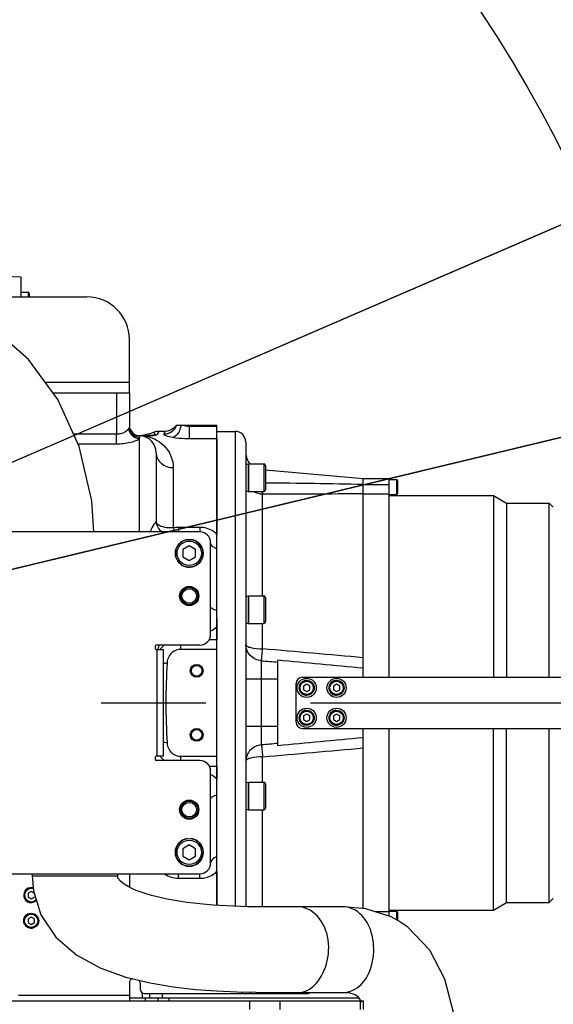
# Model space of a CAD drawing. Header units: millimetres. Extents: x 0 to 11890, y 0 to 8410.
# Tile 58 of 103: x 7374 to 7624, y 2128 to 2588. Entities that reach past the tile are written whole.
import ezdxf

# ---------------------------------------------------------------- set-up
doc = ezdxf.new("R2010")
doc.units = ezdxf.units.MM
doc.header["$LTSCALE"] = 653.95
doc.linetypes.add('CENTER', pattern=[0.6, 0.375, -0.075, 0.075, -0.075])
doc.layers.get('0').update_dxf_attribs({"linetype": 'CONTINUOUS'})
for name, color, linetype in [('304103000001_DXF_AXIS', 7, 'CONTINUOUS'), ('304103000008DXF_CONTINUOUS_LINE', 7, 'CONTINUOUS'), ('304103000009DXF_CONTINUOUS_LINE', 7, 'CONTINUOUS'), ('304104000040DXF_CONTINUOUS_LINE', 7, 'CONTINUOUS'), ('304105000043DXF_CONTINUOUS_LINE', 7, 'CONTINUOUS'), ('304105000044DXF_CONTINUOUS_LINE', 7, 'CONTINUOUS'), ('304105000045DXF_CONTINUOUS_LINE', 7, 'CONTINUOUS'), ('304105000047DXF_CONTINUOUS_LINE', 7, 'CONTINUOUS'), ('304105000049DXF_CONTINUOUS_LINE', 7, 'CONTINUOUS'), ('304110000233DXF_CONTINUOUS_LINE', 7, 'CONTINUOUS'), ('501023000016DXF_CONTINUOUS_LINE', 7, 'CONTINUOUS'), ('501023000020DXF_CONTINUOUS_LINE', 7, 'CONTINUOUS'), ('501023000047DXF_CONTINUOUS_LINE', 7, 'CONTINUOUS'), ('501023000050DXF_CONTINUOUS_LINE', 7, 'CONTINUOUS'), ('501023000231DXF_CONTINUOUS_LINE', 7, 'CONTINUOUS'), ('504001000007DXF_CONTINUOUS_LINE', 7, 'CONTINUOUS'), ('604006000001DXF_CONTINUOUS_LINE', 7, 'CONTINUOUS'), ('604006000004DXF_CONTINUOUS_LINE', 7, 'CONTINUOUS'), ('R50-1TANHUANDXF_CONTINUOUS_LINE', 7, 'CONTINUOUS'), ('运动范围_DXF_DIMENSION', 7, 'CONTINUOUS')]:
    doc.layers.add(name, color=color, linetype=linetype)
doc.styles.get("Standard").update_dxf_attribs({"font": 'txt', "width": 0.7})
doc.dimstyles.new('DIMSTYLE_6', dxfattribs={"dimtxt": 100, "dimasz": 60, "dimexe": 2, "dimexo": 0.2, "dimtad": 1, "dimdsep": 46, "dimtxsty": 'Standard', "dimblk": '_FILLED', "dimblk1": '_FILLED', "dimblk2": '_FILLED', "dimcen": 0.09, "dimclrt": 5, "dimazin": 2, "dimtp": 0.01, "dimtm": 0.01, "dimtfac": 1, "dimtofl": 0, "dimtmove": 0, "dimatfit": 3, "dimldrblk": '_FILLED', "dimfxl": 0, "dimtolj": 1, "dimarcsym": 0})

# ---------------------------------------------------------------- blocks, each defined once
blk = doc.blocks.new('_FILLED')
at = {"color": 0, "linetype": 'ByBlock'}
blk.add_solid([(0, 0), (-1, 0.1167), (-1, -0.1167)], dxfattribs=at)
blk = doc.blocks.new('*D32')
at = {"layer": '运动范围_DXF_DIMENSION', "color": 2, "linetype": 'Continuous', "transparency": 16777216}
for p, q in [((7110.32, 2268.78), (8176.66, 2729.53)), ((7641.5, 2498.29), (7110.32, 2268.78)), ((7641.5, 2498.29), (7641.5, 2498.29))]:
    blk.add_line(p, q, dxfattribs=at)
at = {"layer": '运动范围_DXF_DIMENSION', "color": 2, "linetype": 'Continuous', "transparency": 16777216, "xscale": 60, "yscale": 60, "zscale": 60, "rotation": 203.3686413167}
blk.add_blockref('_FILLED', (7641.5, 2498.29), dxfattribs=at)
blk = doc.blocks.new('*D33')
at = {"layer": '运动范围_DXF_DIMENSION', "color": 2, "linetype": 'Continuous', "transparency": 16777216}
for p, q in [((7110.32, 2268.78), (9496.4, 2841.39)), ((9066.77, 2738.28), (7110.32, 2268.78)), ((9066.77, 2738.28), (9066.77, 2738.28))]:
    blk.add_line(p, q, dxfattribs=at)
at = {"layer": '运动范围_DXF_DIMENSION', "color": 2, "linetype": 'Continuous', "transparency": 16777216, "xscale": 60, "yscale": 60, "zscale": 60, "rotation": 193.4941138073}
blk.add_blockref('_FILLED', (9066.77, 2738.28), dxfattribs=at)

msp = doc.modelspace()

# ---------------------------------------------------------------- linework, layer by layer
at = {"color": 2, "linetype": 'Continuous'}
msp.add_circle((7110.316, 2268.777), 578.65, dxfattribs=at)
at = {"layer": '304103000001_DXF_AXIS', "color": 7, "linetype": 'CENTER'}
msp.add_line((6333.501, 2268.777), (8534.198, 2268.777), dxfattribs=at)
at = {"layer": '304103000008DXF_CONTINUOUS_LINE', "color": 9, "linetype": 'Continuous'}
for p, q in [((7419.816, 2413.777), (7419.818, 2394.61)), ((7466.816, 2398.114), (7453.815, 2398.114)), ((7453.816, 2398.777), (7453.816, 2392.279)), ((7399.531, 2394.61), (7419.818, 2394.61)), ((7419.816, 2389.989), (7419.816, 2394.61)), ((7430.316, 2392.298), (7430.316, 2348.777)), ((7430.624, 2392.938), (7430.624, 2393.771)), ((7432.48, 2393.695), (7432.227, 2393.708)), ((7433.133, 2393.661), (7433.041, 2393.666)), ((7466.816, 2392.279), (7453.816, 2392.279)), ((7401.602, 2389.989), (7419.816, 2389.989)), ((7446.316, 2378.844), (7446.318, 2350.623)), ((7458.816, 2350.897), (7448.816, 2350.897)), ((7448.816, 2350.897), (7448.816, 2348.777)), ((7458.816, 2350.897), (7458.816, 2348.777)), ((7439.764, 2295.782), (7439.64, 2295.39)), ((7449.816, 2293.777), (7449.816, 2295.777)), ((7463.189, 2298.379), (7466.816, 2298.379)), ((7449.816, 2241.777), (7449.816, 2243.777)), ((7463.189, 2239.176), (7466.816, 2239.176)), ((7448.816, 2186.657), (7448.816, 2188.777)), ((7458.816, 2186.657), (7458.816, 2188.777)), ((7448.816, 2186.657), (7458.816, 2186.657)), ((7431.816, 2133.07), (7431.816, 2130.777)), ((7435.316, 2130.777), (7435.316, 2132.777))]:
    msp.add_line(p, q, dxfattribs=at)
at = {"layer": '304103000008DXF_CONTINUOUS_LINE', "color": 7, "linetype": 'Continuous'}
for p, q in [((7425.816, 2413.777), (7425.816, 2397.851)), ((7447.814, 2398.772), (7447.816, 2398.777)), ((7447.816, 2398.777), (7466.816, 2398.777)), ((7466.816, 2174.011), (7466.816, 2398.777)), ((7433.119, 2393.777), (7430.594, 2393.777)), ((7442.541, 2395.777), (7439.546, 2395.777)), ((7438.316, 2385.777), (7438.316, 2353.815)), ((7466.816, 2293.777), (7449.816, 2293.777)), ((7449.816, 2243.777), (7466.816, 2243.777)), ((7425.816, 2130.777), (7441.316, 2130.777)), ((7441.316, 2130.777), (7441.316, 2132.777))]:
    msp.add_line(p, q, dxfattribs=at)
msp.add_lwpolyline([(7447.812, 2398.777), (7446.789, 2397.466), (7445.246, 2396.384), (7443.443, 2395.834), (7442.617, 2395.777)], dxfattribs=at)
for centre, radius in [((7453.816, 2318.777), 4), ((7453.816, 2318.777), 3.4), ((7457.316, 2283.777), 3), ((7457.316, 2283.777), 2.5), ((7457.316, 2253.777), 3), ((7457.316, 2253.777), 2.5), ((7453.816, 2218.777), 4), ((7453.816, 2218.777), 3.4)]:
    msp.add_circle(centre, radius, dxfattribs=at)
for centre, radius, start, end in [((7430.816, 2398.768), 5, 197.55914, 267.79577), ((7427.546, 2423.777), 30, 274.39728, 288.92473), ((7430.316, 2385.777), 8, 0, 86.65381), ((7439.546, 2388.777), 7, 90, 108.92474), ((7444.316, 2353.815), 6, 180, 237.10946), ((7449.816, 2287.777), 6, 90, 130.76149), ((7449.816, 2249.777), 6, 229.23851, 270)]:
    msp.add_arc(centre, radius, start, end, dxfattribs=at)
at = {"layer": '304103000008DXF_CONTINUOUS_LINE', "color": 9, "linetype": 'Continuous'}
for centre, radius, start, end in [((7428.268, 2308.321), 85.478, 86.79897, 87.17583), ((7430.323, 2376.964), 16.931, 78.12575, 80.44668), ((7448.819, 2339.371), 11.527, 90.01372, 102.5299), ((7144.599, 2389.172), 309.587, 342.05339, 342.36673), ((7449.474, 2286.496), 11.79, 127.45562, 136.96484), ((7449.35, 2286.62), 11.615, 136.99426, 141.57189), ((7449.35, 2250.934), 11.615, 218.42811, 223.00575), ((7449.474, 2251.058), 11.79, 223.03517, 232.54438)]:
    msp.add_arc(centre, radius, start, end, dxfattribs=at)
for points, knots in [([(7419.818, 2394.61), (7420.479, 2394.61), (7422.576, 2394.889), (7424.715, 2395.939), (7425.544, 2397.15)], [0, 0, 0, 0, 0.3104851, 1, 1, 1, 1]), ([(7425.544, 2397.15), (7425.623, 2397.266), (7425.753, 2397.485), (7425.816, 2397.738), (7425.816, 2397.851)], [0, 0, 0, 0, 0.5542438, 1, 1, 1, 1]), ([(7430.316, 2392.298), (7429.118, 2392.386), (7426.721, 2393.529), (7425.63, 2395.939), (7425.544, 2397.15)], [0, 0, 0, 0, 0.4973387, 1, 1, 1, 1]), ([(7430.624, 2392.938), (7429.383, 2392.985), (7426.848, 2394.058), (7425.816, 2396.623), (7425.816, 2397.851)], [0, 0, 0, 0, 0.5029137, 1, 1, 1, 1]), ([(7447.816, 2398.777), (7447.472, 2397.563), (7445.925, 2395.295), (7443.314, 2394.467), (7442.044, 2394.475)], [0, 0, 0, 0, 0.4983775, 1, 1, 1, 1]), ([(7449.899, 2398.777), (7449.824, 2398.08), (7449.332, 2395.765), (7447.65, 2393.312), (7445.981, 2392.913)], [0, 0, 0, 0, 0.2899911, 1, 1, 1, 1]), ([(7453.815, 2398.114), (7452.785, 2398.114), (7451.445, 2398.274), (7450.177, 2398.674), (7449.899, 2398.777)], [0, 0, 0, 0, 0.7761626, 1, 1, 1, 1]), ([(7419.816, 2389.989), (7421.975, 2389.988), (7425.543, 2390.438), (7429.139, 2391.445), (7430.316, 2392.298)], [0, 0, 0, 0, 0.5975787, 1, 1, 1, 1]), ([(7430.316, 2392.298), (7430.405, 2392.403), (7430.55, 2392.596), (7430.624, 2392.835), (7430.624, 2392.938)], [0, 0, 0, 0, 0.5712462, 1, 1, 1, 1]), ([(7431.395, 2393.748), (7431.265, 2393.754), (7431.007, 2393.765), (7430.749, 2393.772), (7430.62, 2393.774)], [0, 0, 0, 0, 0.501354, 1, 1, 1, 1]), ([(7432.227, 2393.708), (7432.088, 2393.715), (7431.811, 2393.728), (7431.533, 2393.742), (7431.395, 2393.748)], [0, 0, 0, 0, 0.5006704, 1, 1, 1, 1]), ([(7433.041, 2393.666), (7433.038, 2393.694), (7433.03, 2393.721), (7433.027, 2393.777), (7433.017, 2393.777)], [0, 0, 0, 0, 0.7340174, 1, 1, 1, 1]), ([(7437.276, 2395.399), (7437.427, 2394.942), (7438.456, 2393.885), (7436.959, 2394.001), (7435.982, 2393.823), (7434.655, 2393.809), (7433.623, 2393.787), (7433.119, 2393.777)], [0, 0, 0, 0, 0.2325914, 0.3840028, 0.4948955, 0.756418, 1, 1, 1, 1]), ([(7433.133, 2393.661), (7433.131, 2393.69), (7433.121, 2393.717), (7433.129, 2393.776), (7433.119, 2393.777)], [0, 0, 0, 0, 0.7405378, 1, 1, 1, 1]), ([(7433.807, 2393.533), (7437.253, 2392.808), (7443.719, 2389.156), (7446.316, 2382.147), (7446.316, 2378.844)], [0, 0, 0, 0, 0.5159759, 1, 1, 1, 1]), ([(7439.546, 2395.777), (7439.296, 2395.123), (7438.52, 2393.636), (7436.9, 2393.82), (7436.178, 2393.765)], [0, 0, 0, 0, 0.4917794, 1, 1, 1, 1]), ([(7445.981, 2392.912), (7444.965, 2393.093), (7443.924, 2393.304), (7441.928, 2394.083), (7442.044, 2394.475)], [0, 0, 0, 0, 0.716486, 1, 1, 1, 1]), ([(7442.044, 2394.475), (7442.101, 2394.667), (7442.276, 2395.104), (7442.432, 2395.574), (7442.616, 2395.777)], [0, 0, 0, 0, 0.4234597, 1, 1, 1, 1]), ([(7453.816, 2392.279), (7453.111, 2392.279), (7450.49, 2392.334), (7447.868, 2392.577), (7445.981, 2392.912)], [0, 0, 0, 0, 0.2690871, 1, 1, 1, 1]), ([(7438.316, 2385.777), (7438.316, 2383.966), (7440.304, 2380.083), (7444.313, 2378.844), (7446.316, 2378.844)], [0, 0, 0, 0, 0.4748135, 1, 1, 1, 1]), ([(7438.316, 2353.814), (7438.316, 2353.598), (7437.888, 2353.055), (7436.751, 2351.577), (7435.881, 2350.027), (7435.447, 2348.804)], [0, 0, 0, 0, 0.1119462, 0.3269714, 1, 1, 1, 1]), ([(7446.318, 2350.623), (7445.288, 2350.562), (7442.601, 2350.574), (7438.316, 2351.882), (7438.316, 2353.815)], [0, 0, 0, 0, 0.3482937, 1, 1, 1, 1]), ([(7466.816, 2347.603), (7466.328, 2348.097), (7464.078, 2349.981), (7461.047, 2350.896), (7458.816, 2350.897)], [0, 0, 0, 0, 0.2374266, 1, 1, 1, 1]), ([(7446.83, 2349.507), (7446.905, 2349.37), (7447.045, 2349.133), (7447.214, 2348.913), (7447.298, 2348.828)], [0, 0, 0, 0, 0.5648858, 1, 1, 1, 1]), ([(7466.816, 2340.853), (7466.387, 2340.992), (7465.083, 2341.506), (7463.816, 2342.792), (7463.816, 2343.782)], [0, 0, 0, 0, 0.3132376, 1, 1, 1, 1]), ([(7466.816, 2312.018), (7466.396, 2312.1), (7465.344, 2312.361), (7463.816, 2313.02), (7463.816, 2313.776)], [0, 0, 0, 0, 0.3613381, 1, 1, 1, 1]), ([(7443.584, 2287.543), (7443.493, 2287.497), (7442.927, 2287.292), (7442.328, 2287.206), (7441.834, 2287.143)], [0, 0, 0, 0, 0.1705883, 1, 1, 1, 1]), ([(7441.834, 2250.411), (7442.028, 2250.387), (7442.618, 2250.295), (7443.223, 2250.191), (7443.584, 2250.011)], [0, 0, 0, 0, 0.3264179, 1, 1, 1, 1]), ([(7466.816, 2225.538), (7466.396, 2225.455), (7465.344, 2225.194), (7463.816, 2224.535), (7463.816, 2223.779)], [0, 0, 0, 0, 0.3613334, 1, 1, 1, 1]), ([(7466.816, 2196.721), (7466.387, 2196.581), (7465.083, 2196.065), (7463.816, 2194.779), (7463.816, 2193.789)], [0, 0, 0, 0, 0.3132519, 1, 1, 1, 1]), ([(7458.816, 2186.657), (7459.594, 2186.657), (7462.516, 2186.945), (7465.305, 2188.422), (7466.816, 2189.951)], [0, 0, 0, 0, 0.2655111, 1, 1, 1, 1])]:
    msp.add_open_spline(points, degree=3, knots=knots, dxfattribs=at)
for points in [[(7436.178, 2393.765), (7435.165, 2393.69), (7434.149, 2393.663), (7433.133, 2393.661)], [(7446.316, 2350.623), (7446.468, 2350.243), (7446.633, 2349.866), (7446.83, 2349.507)], [(7463.839, 2302.402), (7464.935, 2302.94), (7465.958, 2303.669), (7466.816, 2304.538)], [(7466.816, 2233.016), (7465.958, 2233.885), (7464.935, 2234.615), (7463.839, 2235.152)], [(7442.23, 2188.747), (7444.105, 2187.409), (7446.513, 2186.658), (7448.816, 2186.657)]]:
    msp.add_open_spline(points, degree=3, dxfattribs=at)
at = {"layer": '304103000008DXF_CONTINUOUS_LINE', "color": 7, "linetype": 'Continuous'}
for points in [[(7443.584, 2287.543), (7443.658, 2289.311), (7444.558, 2291.166), (7445.899, 2292.322)], [(7445.899, 2245.233), (7444.558, 2246.388), (7443.658, 2248.243), (7443.584, 2250.011)]]:
    msp.add_open_spline(points, degree=3, dxfattribs=at)
msp.add_open_spline([(7443.584, 2250.011), (7443.328, 2256.264), (7442.697, 2268.777), (7443.328, 2281.29), (7443.584, 2287.543)], degree=3, knots=[0, 0, 0, 0, 0.5, 1, 1, 1, 1], dxfattribs=at)
at = {"layer": '304103000009DXF_CONTINUOUS_LINE', "color": 7, "linetype": 'Continuous'}
for p, q in [((7466.816, 2395.777), (7475.316, 2395.777)), ((7466.816, 2392.279), (7466.816, 2347.603)), ((7480.316, 2390.777), (7480.316, 2173.4)), ((7489.516, 2377.784), (7535.316, 2373.777)), ((7535.316, 2280.777), (7535.316, 2373.777)), ((7466.816, 2308.403), (7466.816, 2298.379)), ((7495.316, 2248.867), (7495.316, 2288.688)), ((7535.316, 2172.449), (7535.316, 2256.777)), ((7466.816, 2239.176), (7466.816, 2233.017)), ((7466.816, 2189.957), (7466.816, 2174.011))]:
    msp.add_line(p, q, dxfattribs=at)
at = {"layer": '304103000009DXF_CONTINUOUS_LINE', "color": 9, "linetype": 'Continuous'}
for p, q in [((7475.316, 2395.777), (7475.316, 2173.561)), ((7488.177, 2318.903), (7488.177, 2366.379)), ((7488.177, 2294.059), (7488.177, 2305.903)), ((7487.619, 2249.061), (7487.619, 2288.493)), ((7495.316, 2279.777), (7480.316, 2279.777)), ((7480.316, 2257.777), (7495.316, 2257.777)), ((7488.177, 2231.651), (7488.177, 2243.495)), ((7488.177, 2173.269), (7488.177, 2218.651))]:
    msp.add_line(p, q, dxfattribs=at)
at = {"layer": '304103000009DXF_CONTINUOUS_LINE', "color": 7, "linetype": 'Continuous'}
for centre, radius, start, end in [((7475.316, 2390.777), 5, 0, 90), ((7488.316, 2385.92), 8, 180, 221.75584), ((6816.872, -5210.178), 7529.493, 84.524661, 84.8303599), ((6816.825, 9748.256), 7530.019, 275.1696441, 275.4753217)]:
    msp.add_arc(centre, radius, start, end, dxfattribs=at)
at = {"layer": '304103000009DXF_CONTINUOUS_LINE', "color": 9, "linetype": 'Continuous'}
for centre, radius, start, end in [((7455.445, -1393.235), 3765.008, 88.784423, 89.48149), ((7565.841, -14459.324), 16825.882, 90.1039431, 90.2644646), ((6401.857, -10156.874), 12498.233, 84.7967212, 85.0136812), ((6401.578, 14697.562), 12501.379, 274.9863461, 275.2032515)]:
    msp.add_arc(centre, radius, start, end, dxfattribs=at)
for points in [[(7488.177, 2366.379), (7486.752, 2366.403), (7485.287, 2366.82), (7484.068, 2367.56)], [(7487.619, 2288.493), (7490.185, 2288.264), (7492.751, 2288.036), (7495.316, 2287.808)], [(7495.316, 2249.746), (7492.751, 2249.518), (7490.185, 2249.29), (7487.619, 2249.061)]]:
    msp.add_open_spline(points, degree=3, dxfattribs=at)
for points, knots in [([(7487.932, 2367.55), (7487.95, 2367.424), (7488.012, 2367.031), (7488.07, 2366.629), (7488.177, 2366.379)], [0, 0, 0, 0, 0.3178452, 1, 1, 1, 1]), ([(7487.619, 2288.493), (7485.711, 2288.651), (7481.915, 2290.33), (7480.316, 2294.216), (7480.316, 2296.065)], [0, 0, 0, 0, 0.508628, 1, 1, 1, 1]), ([(7480.316, 2296.065), (7480.316, 2295.744), (7481.175, 2295.031), (7483.761, 2294.309), (7486.311, 2294.068), (7488.177, 2294.059)], [0, 0, 0, 0, 0.115128, 0.3319999, 1, 1, 1, 1]), ([(7487.619, 2288.493), (7487.747, 2289.19), (7487.851, 2291.058), (7488.049, 2292.91), (7488.177, 2294.059)], [0, 0, 0, 0, 0.3798763, 1, 1, 1, 1]), ([(7487.619, 2249.061), (7485.711, 2248.903), (7481.915, 2247.224), (7480.316, 2243.339), (7480.316, 2241.489)], [0, 0, 0, 0, 0.508628, 1, 1, 1, 1]), ([(7487.619, 2249.061), (7487.747, 2248.365), (7487.851, 2246.497), (7488.049, 2244.644), (7488.177, 2243.495)], [0, 0, 0, 0, 0.3798762, 1, 1, 1, 1]), ([(7488.177, 2243.495), (7486.311, 2243.487), (7483.761, 2243.245), (7481.175, 2242.523), (7480.316, 2241.811), (7480.316, 2241.489)], [0, 0, 0, 0, 0.6680001, 0.884872, 1, 1, 1, 1])]:
    msp.add_open_spline(points, degree=3, knots=knots, dxfattribs=at)
at = {"layer": '304104000040DXF_CONTINUOUS_LINE', "color": 7, "linetype": 'Continuous'}
for p, q in [((7535.316, 2373.777), (7547.316, 2373.777)), ((7535.316, 2289.857), (7535.316, 2373.777)), ((7547.316, 2373.777), (7547.316, 2280.777)), ((7547.316, 2365.777), (7596.254, 2365.777)), ((7596.254, 2365.777), (7602.316, 2362.277)), ((7596.254, 2365.777), (7596.254, 2280.777)), ((7602.316, 2362.277), (7622.316, 2362.277)), ((7602.316, 2362.277), (7602.316, 2280.777)), ((7624.316, 2360.277), (7622.316, 2362.277)), ((7622.316, 2280.777), (7622.316, 2362.277)), ((7547.316, 2256.777), (7547.316, 2168.899)), ((7596.254, 2171.777), (7596.254, 2256.777)), ((7602.316, 2175.277), (7602.316, 2256.777)), ((7622.316, 2175.277), (7622.316, 2256.777)), ((7535.316, 2172.449), (7535.316, 2247.698)), ((7596.254, 2171.777), (7602.316, 2175.277)), ((7602.316, 2175.277), (7622.316, 2175.277)), ((7624.316, 2177.277), (7622.316, 2175.277)), ((7547.316, 2171.777), (7596.254, 2171.777))]:
    msp.add_line(p, q, dxfattribs=at)
at = {"layer": '304104000040DXF_CONTINUOUS_LINE', "color": 9, "linetype": 'Continuous'}
for p, q in [((7535.316, 2370.923), (7547.316, 2370.923)), ((7535.316, 2366.535), (7547.316, 2366.535)), ((7547.316, 2171.019), (7540.698, 2171.019))]:
    msp.add_line(p, q, dxfattribs=at)
at = {"layer": '304105000043DXF_CONTINUOUS_LINE', "color": 7, "linetype": 'Continuous'}
for p, q in [((7503.816, 2259.777), (7503.816, 2277.777)), ((7506.816, 2280.777), (7632.816, 2280.777)), ((7506.816, 2256.777), (7632.816, 2256.777))]:
    msp.add_line(p, q, dxfattribs=at)
for centre, start, end in [((7506.816, 2277.777), 90, 180), ((7506.816, 2259.777), 180, 270)]:
    msp.add_arc(centre, 3, start, end, dxfattribs=at)
at = {"layer": '304105000044DXF_CONTINUOUS_LINE', "color": 7, "linetype": 'Continuous'}
for p, q in [((7458.816, 2348.777), (7348.816, 2348.777)), ((7463.816, 2300.777), (7463.816, 2343.777)), ((7437.816, 2295.277), (7437.816, 2294.277)), ((7458.816, 2295.777), (7438.316, 2295.777)), ((7438.316, 2293.777), (7441.816, 2293.777)), ((7441.816, 2243.777), (7441.816, 2293.777)), ((7437.816, 2243.277), (7437.816, 2242.277)), ((7441.816, 2243.777), (7438.316, 2243.777)), ((7458.816, 2241.777), (7438.316, 2241.777)), ((7463.816, 2193.777), (7463.816, 2236.777)), ((7348.816, 2188.777), (7458.816, 2188.777))]:
    msp.add_line(p, q, dxfattribs=at)
at = {"layer": '304105000044DXF_CONTINUOUS_LINE', "color": 9, "linetype": 'Continuous'}
msp.add_line((7438.816, 2243.777), (7438.816, 2293.777), dxfattribs=at)
at = {"layer": '304105000044DXF_CONTINUOUS_LINE', "color": 7, "linetype": 'Continuous'}
for centre in [(7453.816, 2318.777), (7453.816, 2218.777)]:
    msp.add_circle(centre, 4.5, dxfattribs=at)
for centre, radius, start, end in [((7458.816, 2343.777), 5, 0, 90), ((7458.816, 2300.777), 5, 270, 360), ((7438.316, 2295.277), 0.5, 90, 180), ((7438.316, 2294.277), 0.5, 180, 270), ((7438.316, 2243.277), 0.5, 90, 180), ((7438.316, 2242.277), 0.5, 180, 270), ((7458.816, 2236.777), 5, 0, 90), ((7458.816, 2193.777), 5, 270, 360)]:
    msp.add_arc(centre, radius, start, end, dxfattribs=at)
at = {"layer": '304105000045DXF_CONTINUOUS_LINE', "color": 9, "linetype": 'Continuous'}
for p, q in [((7433.316, 2129.277), (7433.316, 2130.777)), ((7444.316, 2130.777), (7444.316, 2129.277))]:
    msp.add_line(p, q, dxfattribs=at)
at = {"layer": '304105000045DXF_CONTINUOUS_LINE', "color": 7, "linetype": 'Continuous'}
for p, q in [((7439.316, 2129.277), (7439.316, 2130.777)), ((7440.656, 2130.777), (7533.087, 2130.777))]:
    msp.add_line(p, q, dxfattribs=at)
at = {"layer": '304105000047DXF_CONTINUOUS_LINE', "color": 7, "linetype": 'Continuous'}
for p, q in [((7425.816, 2188.777), (7425.816, 2182.477)), ((7425.816, 2137.777), (7425.816, 2129.277)), ((7430.816, 2137.777), (7430.816, 2134.777)), ((7360.816, 2129.277), (7535.264, 2129.277)), ((7432.816, 2132.777), (7509.101, 2132.777)), ((7535.264, 2129.277), (7535.264, 2125.277))]:
    msp.add_line(p, q, dxfattribs=at)
at = {"layer": '304105000047DXF_CONTINUOUS_LINE', "color": 9, "linetype": 'Continuous'}
for p, q in [((7425.816, 2131.777), (7373.816, 2131.777)), ((7478.745, 2132.777), (7478.745, 2133.443)), ((7482.03, 2129.277), (7482.03, 2125.277)), ((7482.281, 2132.777), (7482.281, 2133.361)), ((7496.172, 2129.277), (7496.172, 2125.277)), ((7533.799, 2129.277), (7533.799, 2125.277))]:
    msp.add_line(p, q, dxfattribs=at)
at = {"layer": '304105000047DXF_CONTINUOUS_LINE', "color": 7, "linetype": 'Continuous'}
for centre, start, end in [((7427.816, 2137.777), 107.61558, 180), ((7428.816, 2137.777), 0, 34.24123), ((7432.816, 2134.777), 180, 270)]:
    msp.add_arc(centre, 2, start, end, dxfattribs=at)
msp.add_open_spline([(7509.101, 2132.777), (7509.621, 2132.777), (7510.155, 2132.957), (7510.59, 2133.242)], degree=3, dxfattribs=at)
at = {"layer": '304105000049DXF_CONTINUOUS_LINE', "color": 7, "linetype": 'Continuous'}
for p, q in [((7328.83, 2458.777), (7405.816, 2458.777)), ((7425.816, 2413.777), (7425.816, 2438.777)), ((7390.064, 2413.777), (7425.816, 2413.777))]:
    msp.add_line(p, q, dxfattribs=at)
at = {"layer": '304105000049DXF_CONTINUOUS_LINE', "color": 9, "linetype": 'Continuous'}
msp.add_line((7386.399, 2418.777), (7425.816, 2418.777), dxfattribs=at)
at = {"layer": '304105000049DXF_CONTINUOUS_LINE', "color": 7, "linetype": 'Continuous'}
msp.add_arc((7405.816, 2438.777), 20, 0, 90, dxfattribs=at)
at = {"layer": '304110000233DXF_CONTINUOUS_LINE', "color": 7, "linetype": 'Continuous'}
for p, q in [((7362.816, 2468.62), (7375.016, 2468.194)), ((7375.016, 2468.194), (7375.016, 2458.777)), ((7375.016, 2461.018), (7378.316, 2461.018)), ((7378.816, 2460.517), (7378.816, 2459.018))]:
    msp.add_line(p, q, dxfattribs=at)
at = {"layer": '304110000233DXF_CONTINUOUS_LINE', "color": 9, "linetype": 'Continuous'}
msp.add_line((7378.316, 2461.018), (7378.316, 2458.777), dxfattribs=at)
at = {"layer": '304110000233DXF_CONTINUOUS_LINE', "color": 7, "linetype": 'Continuous'}
for centre, start, end in [((7378.316, 2460.517), 359.9999, 90), ((7378.316, 2459.018), 330.91048, 0.0001)]:
    msp.add_arc(centre, 0.5, start, end, dxfattribs=at)
at = {"layer": '501023000016DXF_CONTINUOUS_LINE', "color": 7, "linetype": 'Continuous'}
for p, q in [((7379.816, 2180.509), (7378.316, 2179.643)), ((7378.316, 2179.643), (7378.316, 2177.911)), ((7381.213, 2179.703), (7379.816, 2180.509)), ((7378.316, 2177.911), (7379.816, 2177.045)), ((7379.816, 2177.045), (7381.316, 2177.911)), ((7379.816, 2168.509), (7378.316, 2167.643)), ((7378.316, 2167.643), (7378.316, 2165.911)), ((7378.316, 2165.911), (7379.816, 2165.045)), ((7381.316, 2167.643), (7379.816, 2168.509)), ((7379.816, 2165.045), (7381.316, 2165.911)), ((7381.316, 2165.911), (7381.316, 2167.643))]:
    msp.add_line(p, q, dxfattribs=at)
msp.add_circle((7379.816, 2166.777), 3.5, dxfattribs=at)
at = {"layer": '501023000016DXF_CONTINUOUS_LINE', "color": 9, "linetype": 'Continuous'}
msp.add_circle((7379.816, 2166.777), 3.1, dxfattribs=at)
at = {"layer": '501023000016DXF_CONTINUOUS_LINE', "color": 7, "linetype": 'Continuous'}
msp.add_arc((7379.816, 2178.777), 3.5, 74.30403, 314.47169, dxfattribs=at)
at = {"layer": '501023000016DXF_CONTINUOUS_LINE', "color": 9, "linetype": 'Continuous'}
msp.add_arc((7379.816, 2178.777), 3.1, 71.57724, 318.37286, dxfattribs=at)
at = {"layer": '501023000020DXF_CONTINUOUS_LINE', "color": 7, "linetype": 'Continuous'}
for p, q in [((7508.816, 2277.509), (7507.316, 2276.643)), ((7507.316, 2276.643), (7507.316, 2274.911)), ((7510.316, 2276.643), (7508.816, 2277.509)), ((7510.316, 2274.911), (7510.316, 2276.643)), ((7522.816, 2277.509), (7521.316, 2276.643)), ((7521.316, 2276.643), (7521.316, 2274.911)), ((7524.316, 2276.643), (7522.816, 2277.509)), ((7524.316, 2274.911), (7524.316, 2276.643)), ((7507.316, 2274.911), (7508.816, 2274.045)), ((7508.816, 2274.045), (7510.316, 2274.911)), ((7521.316, 2274.911), (7522.816, 2274.045)), ((7522.816, 2274.045), (7524.316, 2274.911)), ((7508.816, 2263.509), (7507.316, 2262.643)), ((7507.316, 2262.643), (7507.316, 2260.911)), ((7510.316, 2262.643), (7508.816, 2263.509)), ((7510.316, 2260.911), (7510.316, 2262.643)), ((7522.816, 2263.509), (7521.316, 2262.643)), ((7521.316, 2262.643), (7521.316, 2260.911)), ((7524.316, 2262.643), (7522.816, 2263.509)), ((7524.316, 2260.911), (7524.316, 2262.643)), ((7507.316, 2260.911), (7508.816, 2260.045)), ((7508.816, 2260.045), (7510.316, 2260.911)), ((7521.316, 2260.911), (7522.816, 2260.045)), ((7522.816, 2260.045), (7524.316, 2260.911))]:
    msp.add_line(p, q, dxfattribs=at)
for centre in [(7508.816, 2275.777), (7522.816, 2275.777), (7508.816, 2261.777), (7522.816, 2261.777)]:
    msp.add_circle(centre, 3.5, dxfattribs=at)
at = {"layer": '501023000020DXF_CONTINUOUS_LINE', "color": 9, "linetype": 'Continuous'}
for centre in [(7508.816, 2275.777), (7522.816, 2275.777), (7508.816, 2261.777), (7522.816, 2261.777)]:
    msp.add_circle(centre, 3.1, dxfattribs=at)
at = {"layer": '501023000047DXF_CONTINUOUS_LINE', "color": 7, "linetype": 'Continuous'}
for p, q in [((7481.516, 2380.599), (7488.716, 2380.599)), ((7481.516, 2380.599), (7481.516, 2367.599)), ((7489.516, 2379.799), (7489.516, 2368.399)), ((7481.516, 2367.599), (7488.716, 2367.599)), ((7481.516, 2318.903), (7488.716, 2318.903)), ((7481.516, 2318.903), (7481.516, 2305.903)), ((7489.516, 2318.103), (7489.516, 2306.703)), ((7481.516, 2305.903), (7488.716, 2305.903)), ((7481.516, 2231.651), (7488.716, 2231.651)), ((7481.516, 2231.651), (7481.516, 2218.651)), ((7489.516, 2230.851), (7489.516, 2219.451)), ((7481.516, 2218.651), (7488.716, 2218.651))]:
    msp.add_line(p, q, dxfattribs=at)
at = {"layer": '501023000047DXF_CONTINUOUS_LINE', "color": 9, "linetype": 'Continuous'}
for p, q in [((7488.716, 2380.599), (7488.716, 2367.599)), ((7488.716, 2318.903), (7488.716, 2305.903)), ((7488.716, 2231.651), (7488.716, 2218.651))]:
    msp.add_line(p, q, dxfattribs=at)
at = {"layer": '501023000047DXF_CONTINUOUS_LINE', "color": 7, "linetype": 'Continuous'}
for centre, start, end in [((7488.716, 2379.799), 0, 90), ((7488.716, 2368.399), 270, 360), ((7488.716, 2318.103), 0, 90), ((7488.716, 2306.703), 270, 360), ((7488.716, 2230.851), 0, 90), ((7488.716, 2219.451), 270, 360)]:
    msp.add_arc(centre, 0.8, start, end, dxfattribs=at)
at = {"layer": '501023000050DXF_CONTINUOUS_LINE', "color": 7, "linetype": 'Continuous'}
for p, q in [((7547.316, 2373.277), (7550.916, 2373.277)), ((7551.316, 2372.877), (7551.316, 2366.677)), ((7547.316, 2366.277), (7550.916, 2366.277)), ((7547.316, 2171.277), (7550.916, 2171.277)), ((7551.316, 2170.877), (7551.316, 2167.014))]:
    msp.add_line(p, q, dxfattribs=at)
at = {"layer": '501023000050DXF_CONTINUOUS_LINE', "color": 9, "linetype": 'Continuous'}
for p, q in [((7550.916, 2373.277), (7550.916, 2366.277)), ((7550.916, 2171.277), (7550.916, 2167.251))]:
    msp.add_line(p, q, dxfattribs=at)
at = {"layer": '501023000050DXF_CONTINUOUS_LINE', "color": 7, "linetype": 'Continuous'}
for centre, start, end in [((7550.916, 2372.877), 0, 90), ((7550.916, 2366.677), 270, 360), ((7550.916, 2170.877), 0, 90)]:
    msp.add_arc(centre, 0.4, start, end, dxfattribs=at)
at = {"layer": '501023000231DXF_CONTINUOUS_LINE', "color": 7, "linetype": 'Continuous'}
for p, q in [((7453.816, 2342.241), (7450.816, 2340.509)), ((7456.816, 2340.509), (7453.816, 2342.241)), ((7450.816, 2340.509), (7450.816, 2337.045)), ((7450.816, 2337.045), (7453.816, 2335.313)), ((7453.816, 2335.313), (7456.816, 2337.045)), ((7456.816, 2337.045), (7456.816, 2340.509)), ((7453.816, 2202.241), (7450.816, 2200.509)), ((7450.816, 2200.509), (7450.816, 2197.045)), ((7456.816, 2200.509), (7453.816, 2202.241)), ((7456.816, 2197.045), (7456.816, 2200.509)), ((7450.816, 2197.045), (7453.816, 2195.313)), ((7453.816, 2195.313), (7456.816, 2197.045))]:
    msp.add_line(p, q, dxfattribs=at)
for centre in [(7453.816, 2338.777), (7453.816, 2198.777)]:
    msp.add_circle(centre, 6.5, dxfattribs=at)
at = {"layer": '501023000231DXF_CONTINUOUS_LINE', "color": 9, "linetype": 'Continuous'}
for centre in [(7453.816, 2338.777), (7453.816, 2198.777)]:
    msp.add_circle(centre, 5.7, dxfattribs=at)
at = {"layer": '504001000007DXF_CONTINUOUS_LINE', "color": 7, "linetype": 'Continuous'}
for centre in [(7508.816, 2275.777), (7522.816, 2275.777), (7508.816, 2261.777), (7522.816, 2261.777)]:
    msp.add_circle(centre, 4.5, dxfattribs=at)
at = {"layer": '604006000001DXF_CONTINUOUS_LINE', "color": 7, "linetype": 'Continuous'}
for centre, start, end in [((7508.816, 2275.777), 82.28456, 262.28456), ((7522.816, 2275.777), 97.71544, 262.28456), ((7522.816, 2275.777), 82.28456, 95.34465), ((7508.816, 2275.777), 264.65998, 270), ((7522.816, 2275.777), 264.65998, 270), ((7508.816, 2261.777), 95.34465, 270), ((7522.816, 2261.777), 95.34465, 277.71544), ((7379.816, 2178.777), 98.22961, 261.77039), ((7379.816, 2178.777), 81.77039, 90), ((7379.816, 2178.777), 275.3425, 278.22961), ((7379.816, 2166.777), 98.22961, 261.77039), ((7379.816, 2166.777), 270, 278.22961)]:
    msp.add_arc(centre, 3.5, start, end, dxfattribs=at)
at = {"layer": '604006000004DXF_CONTINUOUS_LINE', "color": 7, "linetype": 'Continuous'}
for p, q in [((7480.316, 2380.283), (7481.474, 2380.599)), ((7481.474, 2380.599), (7481.474, 2367.599)), ((7481.474, 2380.599), (7481.516, 2380.444)), ((7480.316, 2367.916), (7481.474, 2367.599)), ((7481.474, 2367.599), (7481.516, 2367.755)), ((7480.316, 2318.586), (7481.474, 2318.903)), ((7481.474, 2318.903), (7481.474, 2305.903)), ((7481.474, 2318.903), (7481.516, 2318.748)), ((7480.316, 2306.22), (7481.474, 2305.903)), ((7481.474, 2305.903), (7481.516, 2306.058)), ((7480.316, 2231.335), (7481.474, 2231.651)), ((7481.474, 2231.651), (7481.474, 2218.651)), ((7481.474, 2231.651), (7481.516, 2231.496)), ((7480.316, 2218.968), (7481.474, 2218.651)), ((7481.474, 2218.651), (7481.516, 2218.807))]:
    msp.add_line(p, q, dxfattribs=at)
for centre, start, end in [((7453.816, 2338.777), 97.71544, 262.28456), ((7453.816, 2338.777), 277.71544, 84.66216), ((7453.816, 2338.777), 264.66216, 275.34285), ((7453.816, 2198.777), 97.71544, 82.28456)]:
    msp.add_arc(centre, 6.5, start, end, dxfattribs=at)
at = {"layer": 'R50-1TANHUANDXF_CONTINUOUS_LINE', "color": 7, "linetype": 'Continuous'}
for p, q in [((7380.316, 2188.777), (7380.316, 2187.777)), ((7420.316, 2187.777), (7420.316, 2188.777)), ((7504.165, 2173.277), (7501.146, 2173.268)), ((7504.858, 2173.277), (7504.165, 2173.277)), ((7526.083, 2173.277), (7504.858, 2173.277)), ((7536.592, 2172.335), (7526.083, 2173.277)), ((7556.244, 2163.812), (7551.025, 2167.204)), ((7499.861, 2133.26), (7504.83, 2133.277)), ((7504.83, 2133.277), (7526.071, 2133.277)), ((7531.131, 2132.476), (7531.598, 2132.239)), ((7531.445, 2132.317), (7532.636, 2131.448)), ((7532.636, 2131.448), (7534.461, 2128.737))]:
    msp.add_line(p, q, dxfattribs=at)
at = {"layer": 'R50-1TANHUANDXF_CONTINUOUS_LINE', "color": 9, "linetype": 'Continuous'}
msp.add_line((7380.316, 2187.777), (7420.316, 2187.777), dxfattribs=at)
at = {"layer": 'R50-1TANHUANDXF_CONTINUOUS_LINE', "color": 7, "linetype": 'Continuous'}
for points in [[(7409.129, 2348.777), (7408.13, 2363.333), (7402.2, 2388.656), (7392.315, 2410.706), (7378.617, 2429.394), (7361.174, 2444.511), (7340.179, 2455.67), (7315.689, 2462.375), (7291.816, 2464.277)], [(7380.316, 2187.777), (7380.864, 2180.837), (7384.352, 2169.51), (7391.334, 2159.054), (7401.117, 2150.655), (7412.422, 2144.558), (7424.137, 2140.423), (7435.471, 2137.69), (7446.317, 2135.878), (7456.706, 2134.688), (7466.652, 2133.938), (7476.14, 2133.504), (7485.08, 2133.295), (7493.309, 2133.243), (7499.861, 2133.26)], [(7501.146, 2173.268), (7497.971, 2173.254), (7494.69, 2173.244), (7491.339, 2173.248), (7487.962, 2173.27), (7484.602, 2173.311), (7481.262, 2173.374), (7477.949, 2173.465), (7474.667, 2173.585), (7471.421, 2173.735), (7468.214, 2173.916), (7465.047, 2174.131), (7461.919, 2174.382), (7458.834, 2174.671), (7455.806, 2174.997), (7452.835, 2175.362), (7449.914, 2175.772), (7447.039, 2176.228), (7444.213, 2176.736), (7441.445, 2177.298), (7438.746, 2177.917), (7436.136, 2178.596), (7433.636, 2179.337), (7431.247, 2180.144), (7428.977, 2181.015), (7427.002, 2181.879), (7425.182, 2182.796), (7423.282, 2183.951), (7421.567, 2185.306), (7420.458, 2186.727), (7420.316, 2187.777)], [(7551.226, 2167.091), (7548.389, 2168.556), (7536.592, 2172.335)], [(7578.922, 2024.777), (7579.115, 2040.048), (7579.614, 2057.365), (7580.076, 2074.068), (7580.212, 2090.478), (7579.629, 2106.967), (7577.647, 2123.777), (7573.492, 2139.485), (7566.511, 2153.066), (7556.244, 2163.812)], [(7526.07, 2133.277), (7528.978, 2133.072), (7531.131, 2132.476)]]:
    msp.add_lwpolyline(points, dxfattribs=at)
at = {"layer": 'R50-1TANHUANDXF_CONTINUOUS_LINE', "color": 9, "linetype": 'Continuous'}
for centre, radius, start, end in [((7504.858, 2163.348), 9.929, 85.49892, 90.00247), ((7526.072, 2163.348), 9.929, 85.49889, 89.93607), ((7504.858, 2143.245), 9.968, 270.00191, 272.31688), ((7526.071, 2143.245), 9.968, 270.00191, 272.31688)]:
    msp.add_arc(centre, radius, start, end, dxfattribs=at)
for points, knots in [([(7505.261, 2133.285), (7512.296, 2133.57), (7523.073, 2150.416), (7517.163, 2167.586), (7510.42, 2171.665)], [0, 0, 0, 0, 0.4718966, 1, 1, 1, 1]), ([(7530.168, 2134.135), (7536.491, 2136.844), (7543.305, 2152.414), (7537.704, 2167.992), (7531.633, 2171.665)], [0, 0, 0, 0, 0.4922539, 1, 1, 1, 1])]:
    msp.add_open_spline(points, degree=3, knots=knots, dxfattribs=at)
for points in [[(7510.42, 2171.665), (7508.984, 2172.534), (7507.312, 2173.115), (7505.638, 2173.247)], [(7531.633, 2171.665), (7530.197, 2172.534), (7528.525, 2173.115), (7526.851, 2173.247)], [(7526.474, 2133.285), (7527.736, 2133.336), (7529.007, 2133.637), (7530.168, 2134.135)]]:
    msp.add_open_spline(points, degree=3, dxfattribs=at)

# ---------------------------------------------------------------- dimensions: what is measured, and where the dimension line sits
at = {"layer": '运动范围_DXF_DIMENSION', "color": 2, "linetype": 'Continuous'}
for mpoint, picture, middle in [((9066.769, 2738.284), '*D33', (9150.228, 2784.022)), ((7641.502, 2498.294), '*D32', (7716.939, 2558.123))]:
    dim = msp.add_radius_dim(center=(7110.316, 2268.777), mpoint=mpoint, text='R<>', dimstyle='DIMSTYLE_6', override={"dimpost": '<>'}, dxfattribs=at)
    dim.commit()
    dim.dimension.update_dxf_attribs({"geometry": picture, "text_midpoint": middle, "dimtype": 164})

doc.saveas('drawing.dxf')
